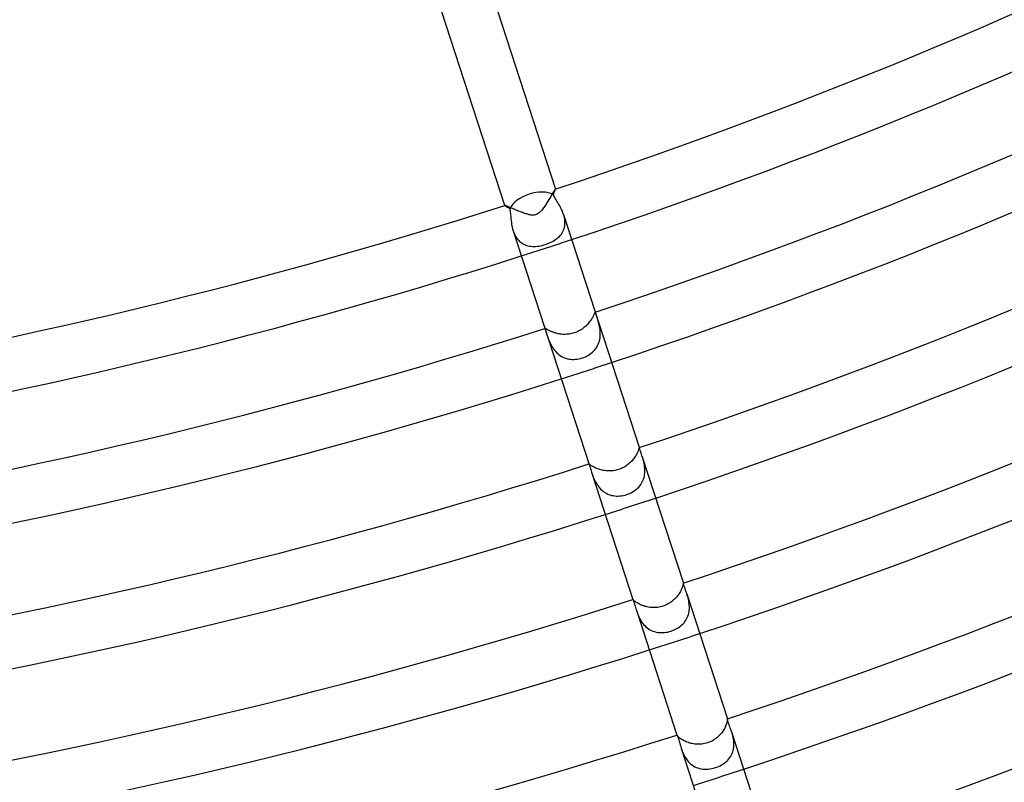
# Model space of a CAD drawing. Header units: millimetres. Extents: x -660 to 660, y -630 to 630.
# Tile 54 of 125: x 84 to 158, y -421 to -363. Entities that reach past the tile are written whole.
import ezdxf

# ---------------------------------------------------------------- set-up
doc = ezdxf.new("R2010")
doc.units = ezdxf.units.MM
doc.layers.add('HIDDEN', color=7, linetype='Continuous')
doc.layers.add('THICK', color=7, linetype='Continuous')

msp = doc.modelspace()

# ---------------------------------------------------------------- linework, layer by layer
at = {"layer": 'HIDDEN'}
for p, q in [((123.919, -376.56), (123.854, -376.669)), ((123.98, -376.457), (123.919, -376.56)), ((124.037, -376.361), (123.98, -376.457)), ((124.089, -376.273), (124.037, -376.361)), ((124.136, -376.195), (124.089, -376.273)), ((124.176, -376.128), (124.136, -376.195)), ((124.211, -376.074), (124.176, -376.128)), ((124.238, -376.033), (124.211, -376.074)), ((124.257, -376.007), (124.238, -376.033)), ((124.269, -375.996), (124.257, -376.007)), ((124.27, -375.996), (124.269, -375.996)), ((124.271, -375.996), (124.27, -375.996)), ((124.27, -375.996), (124.27, -375.996)), ((124.271, -375.997), (124.271, -375.996)), ((124.272, -375.997), (124.271, -375.997)), ((124.272, -375.998), (124.272, -375.997)), ((120.469, -377.231), (120.468, -377.232)), ((120.468, -377.232), (120.468, -377.232)), ((120.468, -377.232), (120.468, -377.233)), ((120.468, -377.233), (120.468, -377.233)), ((120.468, -377.233), (120.468, -377.234)), ((120.477, -377.231), (120.469, -377.231)), ((120.469, -377.231), (120.469, -377.231)), ((120.49, -377.234), (120.477, -377.231)), ((120.51, -377.24), (120.49, -377.234)), ((120.534, -377.249), (120.51, -377.24)), ((120.565, -377.26), (120.534, -377.249)), ((120.6, -377.274), (120.565, -377.26)), ((120.64, -377.29), (120.6, -377.274)), ((120.684, -377.309), (120.64, -377.29)), ((120.733, -377.33), (120.684, -377.309)), ((120.786, -377.352), (120.733, -377.33)), ((120.842, -377.377), (120.786, -377.352)), ((120.902, -377.403), (120.842, -377.377)), ((123.477, -377.271), (123.391, -377.394)), ((123.559, -377.147), (123.477, -377.271)), ((123.638, -377.023), (123.559, -377.147)), ((123.713, -376.902), (123.638, -377.023)), ((123.785, -376.784), (123.713, -376.902)), ((123.854, -376.669), (123.785, -376.784)), ((120.965, -377.43), (120.902, -377.403)), ((121.031, -377.458), (120.965, -377.43)), ((121.1, -377.488), (121.031, -377.458)), ((121.171, -377.519), (121.1, -377.488)), ((121.244, -377.55), (121.171, -377.519)), ((121.319, -377.582), (121.244, -377.55)), ((121.397, -377.614), (121.319, -377.582)), ((121.475, -377.647), (121.397, -377.614)), ((121.554, -377.679), (121.475, -377.647)), ((121.633, -377.711), (121.554, -377.679)), ((121.712, -377.741), (121.633, -377.711)), ((121.79, -377.771), (121.712, -377.741)), ((121.867, -377.799), (121.79, -377.771)), ((121.942, -377.826), (121.867, -377.799)), ((122.017, -377.85), (121.942, -377.826)), ((122.09, -377.873), (122.017, -377.85)), ((122.161, -377.894), (122.09, -377.873)), ((122.234, -377.913), (122.161, -377.894)), ((122.308, -377.93), (122.234, -377.913)), ((122.383, -377.944), (122.308, -377.93)), ((122.458, -377.954), (122.383, -377.944)), ((122.533, -377.96), (122.458, -377.954)), ((122.609, -377.96), (122.533, -377.96)), ((122.685, -377.952), (122.609, -377.96)), ((122.759, -377.937), (122.685, -377.952)), ((122.832, -377.914), (122.759, -377.937)), ((122.901, -377.882), (122.832, -377.914)), ((122.968, -377.842), (122.901, -377.882)), ((123.042, -377.788), (122.968, -377.842)), ((123.124, -377.714), (123.042, -377.788)), ((123.214, -377.619), (123.124, -377.714)), ((123.303, -377.511), (123.214, -377.619)), ((123.391, -377.394), (123.303, -377.511)), ((124.927, -378.023), (124.89, -377.9)), ((124.957, -378.146), (124.927, -378.023)), ((124.979, -378.271), (124.957, -378.146)), ((124.961, -378.871), (124.982, -378.756)), ((124.993, -378.395), (124.979, -378.271)), ((124.982, -378.756), (124.995, -378.637)), ((124.998, -378.517), (124.993, -378.395)), ((124.995, -378.637), (124.998, -378.517)), ((121.086, -379.136), (121.128, -379.257)), ((121.128, -379.257), (121.177, -379.374)), ((121.177, -379.374), (121.231, -379.487)), ((121.231, -379.487), (121.293, -379.595)), ((121.293, -379.595), (121.36, -379.698)), ((124.494, -379.638), (124.578, -379.558)), ((124.578, -379.558), (124.655, -379.473)), ((124.655, -379.473), (124.725, -379.384)), ((124.725, -379.384), (124.788, -379.29)), ((124.788, -379.29), (124.844, -379.192)), ((124.844, -379.192), (124.891, -379.089)), ((124.891, -379.089), (124.93, -378.982)), ((124.93, -378.982), (124.961, -378.871)), ((121.36, -379.698), (121.434, -379.794)), ((121.434, -379.794), (121.514, -379.882)), ((121.514, -379.882), (121.598, -379.962)), ((121.598, -379.962), (121.688, -380.034)), ((121.688, -380.034), (121.783, -380.098)), ((121.783, -380.098), (121.882, -380.154)), ((121.882, -380.154), (121.985, -380.201)), ((121.985, -380.201), (122.091, -380.239)), ((122.091, -380.239), (122.2, -380.27)), ((122.2, -380.27), (122.312, -380.293)), ((122.312, -380.293), (122.426, -380.309)), ((122.426, -380.309), (122.543, -380.318)), ((122.543, -380.318), (122.662, -380.32)), ((122.662, -380.32), (122.782, -380.315)), ((122.782, -380.315), (122.904, -380.305)), ((122.904, -380.305), (123.028, -380.288)), ((123.028, -380.288), (123.152, -380.266)), ((123.152, -380.266), (123.276, -380.238)), ((123.276, -380.238), (123.4, -380.205)), ((123.4, -380.205), (123.524, -380.168)), ((123.524, -380.168), (123.646, -380.126)), ((123.646, -380.126), (123.766, -380.079)), ((123.766, -380.079), (123.882, -380.028)), ((123.882, -380.028), (123.996, -379.973)), ((123.996, -379.973), (124.105, -379.914)), ((124.105, -379.914), (124.21, -379.852)), ((124.21, -379.852), (124.31, -379.784)), ((124.31, -379.784), (124.405, -379.713)), ((124.405, -379.713), (124.494, -379.638)), ((127.148, -385.535), (127.124, -385.585)), ((127.169, -385.488), (127.148, -385.535)), ((127.187, -385.446), (127.169, -385.488)), ((127.203, -385.408), (127.187, -385.446)), ((127.216, -385.375), (127.203, -385.408)), ((127.228, -385.346), (127.216, -385.375)), ((127.237, -385.322), (127.228, -385.346)), ((127.246, -385.303), (127.237, -385.322)), ((127.254, -385.288), (127.246, -385.303)), ((127.26, -385.279), (127.254, -385.288)), ((127.267, -385.274), (127.26, -385.279)), ((127.275, -385.276), (127.267, -385.274)), ((127.284, -385.287), (127.275, -385.276)), ((127.294, -385.307), (127.284, -385.287)), ((127.305, -385.336), (127.294, -385.307)), ((127.318, -385.374), (127.305, -385.336)), ((127.334, -385.421), (127.318, -385.374)), ((127.352, -385.476), (127.334, -385.421)), ((127.372, -385.538), (127.352, -385.476)), ((127.395, -385.609), (127.372, -385.538)), ((126.635, -386.26), (126.571, -386.322)), ((126.697, -386.197), (126.635, -386.26)), ((126.755, -386.133), (126.697, -386.197)), ((126.81, -386.069), (126.755, -386.133)), ((126.861, -386.004), (126.81, -386.069)), ((126.909, -385.94), (126.861, -386.004)), ((126.954, -385.876), (126.909, -385.94)), ((126.995, -385.813), (126.954, -385.876)), ((127.032, -385.753), (126.995, -385.813)), ((127.066, -385.694), (127.032, -385.753)), ((127.096, -385.638), (127.066, -385.694)), ((127.124, -385.585), (127.096, -385.638)), ((127.42, -385.686), (127.395, -385.609)), ((127.446, -385.769), (127.42, -385.686)), ((127.474, -385.857), (127.446, -385.769)), ((127.501, -385.95), (127.474, -385.857)), ((127.529, -386.047), (127.501, -385.95)), ((127.556, -386.148), (127.529, -386.047)), ((127.581, -386.254), (127.556, -386.148)), ((127.605, -386.363), (127.581, -386.254)), ((123.492, -386.505), (123.491, -386.518)), ((123.491, -386.518), (123.494, -386.539)), ((123.497, -386.499), (123.492, -386.505)), ((123.494, -386.539), (123.502, -386.567)), ((123.505, -386.499), (123.497, -386.499)), ((123.502, -386.567), (123.513, -386.604)), ((123.516, -386.502), (123.505, -386.499)), ((123.513, -386.604), (123.527, -386.648)), ((123.53, -386.509), (123.516, -386.502)), ((123.527, -386.648), (123.543, -386.7)), ((123.548, -386.52), (123.53, -386.509)), ((123.543, -386.7), (123.562, -386.759)), ((123.569, -386.533), (123.548, -386.52)), ((123.562, -386.759), (123.584, -386.826)), ((123.595, -386.549), (123.569, -386.533)), ((123.584, -386.826), (123.608, -386.899)), ((123.625, -386.568), (123.595, -386.549)), ((123.608, -386.899), (123.635, -386.98)), ((123.66, -386.589), (123.625, -386.568)), ((123.635, -386.98), (123.663, -387.064)), ((123.699, -386.612), (123.66, -386.589)), ((123.742, -386.637), (123.699, -386.612)), ((123.79, -386.663), (123.742, -386.637)), ((123.843, -386.69), (123.79, -386.663)), ((123.9, -386.717), (123.843, -386.69)), ((123.962, -386.745), (123.9, -386.717)), ((124.027, -386.773), (123.962, -386.745)), ((124.097, -386.799), (124.027, -386.773)), ((124.17, -386.825), (124.097, -386.799)), ((124.246, -386.849), (124.17, -386.825)), ((124.325, -386.871), (124.246, -386.849)), ((124.408, -386.891), (124.325, -386.871)), ((124.493, -386.909), (124.408, -386.891)), ((124.58, -386.924), (124.493, -386.909)), ((124.668, -386.936), (124.58, -386.924)), ((124.759, -386.945), (124.668, -386.936)), ((124.85, -386.952), (124.759, -386.945)), ((124.943, -386.954), (124.85, -386.952)), ((125.037, -386.953), (124.943, -386.954)), ((125.131, -386.948), (125.037, -386.953)), ((125.225, -386.94), (125.131, -386.948)), ((125.319, -386.928), (125.225, -386.94)), ((125.413, -386.912), (125.319, -386.928)), ((125.507, -386.892), (125.413, -386.912)), ((125.6, -386.868), (125.507, -386.892)), ((125.692, -386.84), (125.6, -386.868)), ((125.781, -386.809), (125.692, -386.84)), ((125.869, -386.774), (125.781, -386.809)), ((125.956, -386.736), (125.869, -386.774)), ((126.041, -386.694), (125.956, -386.736)), ((126.124, -386.649), (126.041, -386.694)), ((126.204, -386.601), (126.124, -386.649)), ((126.283, -386.55), (126.204, -386.601)), ((126.359, -386.497), (126.283, -386.55)), ((126.432, -386.441), (126.359, -386.497)), ((126.503, -386.382), (126.432, -386.441)), ((126.571, -386.322), (126.503, -386.382)), ((127.626, -386.476), (127.605, -386.363)), ((127.643, -386.594), (127.626, -386.476)), ((127.656, -386.714), (127.643, -386.594)), ((127.663, -386.837), (127.656, -386.714)), ((127.659, -387.084), (127.665, -386.96)), ((127.665, -386.96), (127.663, -386.837)), ((123.663, -387.064), (123.694, -387.154)), ((123.694, -387.154), (123.728, -387.246)), ((123.728, -387.246), (123.764, -387.342)), ((123.764, -387.342), (123.803, -387.44)), ((123.803, -387.44), (123.846, -387.539)), ((123.846, -387.539), (123.893, -387.64)), ((123.893, -387.64), (123.944, -387.741)), ((123.944, -387.741), (123.999, -387.842)), ((127.459, -387.804), (127.514, -387.691)), ((127.514, -387.691), (127.559, -387.575)), ((127.559, -387.575), (127.597, -387.456)), ((127.597, -387.456), (127.626, -387.334)), ((127.626, -387.334), (127.647, -387.209)), ((127.647, -387.209), (127.659, -387.084)), ((123.999, -387.842), (124.06, -387.943)), ((124.06, -387.943), (124.127, -388.042)), ((124.127, -388.042), (124.199, -388.139)), ((124.199, -388.139), (124.276, -388.232)), ((124.276, -388.232), (124.359, -388.32)), ((124.359, -388.32), (124.447, -388.402)), ((124.447, -388.402), (124.54, -388.479)), ((124.54, -388.479), (124.639, -388.55)), ((126.66, -388.579), (126.771, -388.517)), ((126.771, -388.517), (126.878, -388.448)), ((126.878, -388.448), (126.979, -388.373)), ((126.979, -388.373), (127.076, -388.292)), ((127.076, -388.292), (127.166, -388.205)), ((127.166, -388.205), (127.25, -388.113)), ((127.25, -388.113), (127.327, -388.015)), ((127.327, -388.015), (127.397, -387.912)), ((127.397, -387.912), (127.459, -387.804)), ((124.639, -388.55), (124.741, -388.612)), ((124.741, -388.612), (124.847, -388.667)), ((124.847, -388.667), (124.956, -388.715)), ((124.956, -388.715), (125.069, -388.755)), ((125.069, -388.755), (125.184, -388.787)), ((125.184, -388.787), (125.303, -388.811)), ((125.303, -388.811), (125.424, -388.828)), ((125.424, -388.828), (125.547, -388.836)), ((125.547, -388.836), (125.673, -388.838)), ((125.673, -388.838), (125.8, -388.831)), ((125.8, -388.831), (125.928, -388.816)), ((125.928, -388.816), (126.055, -388.794)), ((126.055, -388.794), (126.181, -388.765)), ((126.181, -388.765), (126.306, -388.728)), ((126.306, -388.728), (126.427, -388.685)), ((126.427, -388.685), (126.545, -388.635)), ((126.545, -388.635), (126.66, -388.579)), ((130.44, -395.914), (130.409, -395.975)), ((130.467, -395.856), (130.44, -395.914)), ((130.491, -395.802), (130.467, -395.856)), ((130.511, -395.752), (130.491, -395.802)), ((130.528, -395.705), (130.511, -395.752)), ((130.543, -395.663), (130.528, -395.705)), ((130.555, -395.624), (130.543, -395.663)), ((130.566, -395.591), (130.555, -395.624)), ((130.574, -395.563), (130.566, -395.591)), ((130.581, -395.539), (130.574, -395.563)), ((130.586, -395.521), (130.581, -395.539)), ((130.591, -395.507), (130.586, -395.521)), ((130.595, -395.498), (130.591, -395.507)), ((130.599, -395.495), (130.595, -395.498)), ((130.602, -395.495), (130.599, -395.495)), ((130.605, -395.498), (130.602, -395.495)), ((130.608, -395.504), (130.605, -395.498)), ((130.612, -395.512), (130.608, -395.504)), ((130.616, -395.522), (130.612, -395.512)), ((130.62, -395.536), (130.616, -395.522)), ((129.899, -396.639), (129.828, -396.703)), ((129.967, -396.574), (129.899, -396.639)), ((130.031, -396.507), (129.967, -396.574)), ((130.092, -396.44), (130.031, -396.507)), ((130.149, -396.372), (130.092, -396.44)), ((130.201, -396.304), (130.149, -396.372)), ((130.25, -396.236), (130.201, -396.304)), ((130.295, -396.169), (130.25, -396.236)), ((130.337, -396.103), (130.295, -396.169)), ((130.375, -396.038), (130.337, -396.103)), ((130.409, -395.975), (130.375, -396.038)), ((130.833, -396.191), (130.805, -396.103)), ((130.861, -396.283), (130.833, -396.191)), ((130.889, -396.38), (130.861, -396.283)), ((130.917, -396.481), (130.889, -396.38)), ((130.943, -396.586), (130.917, -396.481)), ((130.967, -396.695), (130.943, -396.586)), ((130.987, -396.807), (130.967, -396.695)), ((126.807, -396.728), (126.806, -396.733)), ((126.806, -396.733), (126.807, -396.739)), ((126.809, -396.726), (126.807, -396.728)), ((126.807, -396.739), (126.809, -396.748)), ((126.814, -396.727), (126.809, -396.726)), ((126.809, -396.748), (126.812, -396.759)), ((126.812, -396.759), (126.816, -396.772)), ((126.823, -396.732), (126.814, -396.727)), ((126.836, -396.74), (126.823, -396.732)), ((126.852, -396.753), (126.836, -396.74)), ((126.872, -396.768), (126.852, -396.753)), ((126.896, -396.787), (126.872, -396.768)), ((126.925, -396.809), (126.896, -396.787)), ((126.959, -396.833), (126.925, -396.809)), ((126.998, -396.86), (126.959, -396.833)), ((127.042, -396.889), (126.998, -396.86)), ((127, -397.34), (127.031, -397.431)), ((127.031, -397.431), (127.063, -397.526)), ((127.09, -396.918), (127.042, -396.889)), ((127.143, -396.949), (127.09, -396.918)), ((127.201, -396.981), (127.143, -396.949)), ((127.264, -397.012), (127.201, -396.981)), ((127.331, -397.044), (127.264, -397.012)), ((127.402, -397.074), (127.331, -397.044)), ((127.477, -397.103), (127.402, -397.074)), ((127.556, -397.131), (127.477, -397.103)), ((127.638, -397.156), (127.556, -397.131)), ((127.722, -397.18), (127.638, -397.156)), ((127.81, -397.201), (127.722, -397.18)), ((127.9, -397.219), (127.81, -397.201)), ((127.991, -397.233), (127.9, -397.219)), ((128.084, -397.245), (127.991, -397.233)), ((128.179, -397.253), (128.084, -397.245)), ((128.274, -397.257), (128.179, -397.253)), ((128.371, -397.258), (128.274, -397.257)), ((128.467, -397.254), (128.371, -397.258)), ((128.564, -397.246), (128.467, -397.254)), ((128.661, -397.235), (128.564, -397.246)), ((128.757, -397.219), (128.661, -397.235)), ((128.853, -397.199), (128.757, -397.219)), ((128.947, -397.175), (128.853, -397.199)), ((129.041, -397.147), (128.947, -397.175)), ((129.138, -397.113), (129.041, -397.147)), ((129.233, -397.075), (129.138, -397.113)), ((129.326, -397.032), (129.233, -397.075)), ((129.416, -396.986), (129.326, -397.032)), ((129.505, -396.936), (129.416, -396.986)), ((129.59, -396.882), (129.505, -396.936)), ((129.673, -396.825), (129.59, -396.882)), ((129.752, -396.765), (129.673, -396.825)), ((129.828, -396.703), (129.752, -396.765)), ((131.004, -396.922), (130.987, -396.807)), ((131.016, -397.039), (131.004, -396.922)), ((131.007, -397.517), (131.019, -397.398)), ((131.024, -397.158), (131.016, -397.039)), ((131.019, -397.398), (131.025, -397.278)), ((131.025, -397.278), (131.024, -397.158)), ((127.063, -397.526), (127.098, -397.623)), ((127.098, -397.623), (127.136, -397.722)), ((127.136, -397.722), (127.178, -397.823)), ((127.178, -397.823), (127.223, -397.926)), ((127.223, -397.926), (127.274, -398.03)), ((127.274, -398.03), (127.329, -398.134)), ((127.329, -398.134), (127.389, -398.238)), ((130.774, -398.188), (130.832, -398.085)), ((130.832, -398.085), (130.882, -397.978)), ((130.882, -397.978), (130.925, -397.867)), ((130.925, -397.867), (130.96, -397.753)), ((130.96, -397.753), (130.987, -397.635)), ((130.987, -397.635), (131.007, -397.517)), ((127.389, -398.238), (127.455, -398.339)), ((127.455, -398.339), (127.526, -398.437)), ((127.526, -398.437), (127.603, -398.531)), ((127.603, -398.531), (127.686, -398.621)), ((127.686, -398.621), (127.774, -398.706)), ((127.774, -398.706), (127.868, -398.784)), ((127.868, -398.784), (127.966, -398.854)), ((127.966, -398.854), (128.068, -398.918)), ((128.068, -398.918), (128.175, -398.974)), ((129.88, -398.947), (129.989, -398.895)), ((129.989, -398.895), (130.095, -398.838)), ((130.095, -398.838), (130.197, -398.775)), ((130.197, -398.775), (130.295, -398.706)), ((130.295, -398.706), (130.389, -398.633)), ((130.389, -398.633), (130.477, -398.554)), ((130.477, -398.554), (130.561, -398.47)), ((130.561, -398.47), (130.638, -398.381)), ((130.638, -398.381), (130.709, -398.286)), ((130.709, -398.286), (130.774, -398.188)), ((128.175, -398.974), (128.286, -399.022)), ((128.286, -399.022), (128.4, -399.062)), ((128.4, -399.062), (128.518, -399.095)), ((128.518, -399.095), (128.638, -399.119)), ((128.638, -399.119), (128.762, -399.136)), ((128.762, -399.136), (128.888, -399.145)), ((128.888, -399.145), (129.016, -399.145)), ((129.016, -399.145), (129.144, -399.138)), ((129.144, -399.138), (129.273, -399.123)), ((129.273, -399.123), (129.401, -399.1)), ((129.401, -399.1), (129.528, -399.07)), ((129.528, -399.07), (129.654, -399.033)), ((129.654, -399.033), (129.768, -398.993)), ((129.768, -398.993), (129.88, -398.947)), ((133.74, -406.286), (133.703, -406.355)), ((133.772, -406.219), (133.74, -406.286)), ((133.801, -406.155), (133.772, -406.219)), ((133.826, -406.094), (133.801, -406.155)), ((133.847, -406.037), (133.826, -406.094)), ((133.865, -405.983), (133.847, -406.037)), ((133.88, -405.934), (133.865, -405.983)), ((133.892, -405.889), (133.88, -405.934)), ((133.902, -405.849), (133.892, -405.889)), ((133.909, -405.815), (133.902, -405.849)), ((133.915, -405.785), (133.909, -405.815)), ((133.919, -405.761), (133.915, -405.785)), ((133.921, -405.742), (133.919, -405.761)), ((133.924, -405.729), (133.921, -405.742)), ((133.925, -405.72), (133.924, -405.729)), ((133.927, -405.717), (133.925, -405.72)), ((133.928, -405.717), (133.927, -405.717)), ((133.927, -405.717), (133.927, -405.717)), ((133.928, -405.718), (133.928, -405.717)), ((133.929, -405.719), (133.928, -405.718)), ((133.93, -405.72), (133.929, -405.719)), ((133.93, -405.722), (133.93, -405.72)), ((130.128, -406.954), (130.125, -406.952)), ((130.125, -406.952), (130.125, -406.952)), ((130.125, -406.952), (130.125, -406.953)), ((130.125, -406.953), (130.125, -406.954)), ((130.125, -406.954), (130.125, -406.955)), ((130.125, -406.955), (130.125, -406.957)), ((130.125, -406.957), (130.126, -406.958)), ((130.135, -406.96), (130.128, -406.954)), ((130.145, -406.97), (130.135, -406.96)), ((130.159, -406.984), (130.145, -406.97)), ((130.177, -407.002), (130.159, -406.984)), ((130.199, -407.023), (130.177, -407.002)), ((130.227, -407.047), (130.199, -407.023)), ((130.259, -407.074), (130.227, -407.047)), ((130.296, -407.104), (130.259, -407.074)), ((133.121, -407.054), (133.041, -407.116)), ((133.197, -406.989), (133.121, -407.054)), ((133.269, -406.921), (133.197, -406.989)), ((133.337, -406.853), (133.269, -406.921)), ((133.401, -406.783), (133.337, -406.853)), ((133.461, -406.712), (133.401, -406.783)), ((133.517, -406.64), (133.461, -406.712)), ((133.57, -406.568), (133.517, -406.64)), ((133.618, -406.497), (133.57, -406.568)), ((133.662, -406.425), (133.618, -406.497)), ((133.703, -406.355), (133.662, -406.425)), ((134.223, -406.625), (134.192, -406.528)), ((134.252, -406.725), (134.223, -406.625)), ((134.281, -406.828), (134.252, -406.725)), ((134.307, -406.935), (134.281, -406.828)), ((134.331, -407.045), (134.307, -406.935)), ((134.351, -407.158), (134.331, -407.045)), ((130.339, -407.136), (130.296, -407.104)), ((130.386, -407.17), (130.339, -407.136)), ((130.439, -407.204), (130.386, -407.17)), ((130.388, -407.766), (130.422, -407.868)), ((130.497, -407.24), (130.439, -407.204)), ((130.56, -407.275), (130.497, -407.24)), ((130.628, -407.311), (130.56, -407.275)), ((130.7, -407.345), (130.628, -407.311)), ((130.777, -407.379), (130.7, -407.345)), ((130.857, -407.41), (130.777, -407.379)), ((130.94, -407.44), (130.857, -407.41)), ((131.027, -407.467), (130.94, -407.44)), ((131.117, -407.491), (131.027, -407.467)), ((131.21, -407.512), (131.117, -407.491)), ((131.304, -407.53), (131.21, -407.512)), ((131.4, -407.545), (131.304, -407.53)), ((131.497, -407.555), (131.4, -407.545)), ((131.596, -407.562), (131.497, -407.555)), ((131.696, -407.564), (131.596, -407.562)), ((131.796, -407.562), (131.696, -407.564)), ((131.896, -407.556), (131.796, -407.562)), ((131.996, -407.545), (131.896, -407.556)), ((132.096, -407.529), (131.996, -407.545)), ((132.195, -407.509), (132.096, -407.529)), ((132.293, -407.485), (132.195, -407.509)), ((132.39, -407.456), (132.293, -407.485)), ((132.491, -407.421), (132.39, -407.456)), ((132.589, -407.381), (132.491, -407.421)), ((132.685, -407.336), (132.589, -407.381)), ((132.779, -407.287), (132.685, -407.336)), ((132.87, -407.233), (132.779, -407.287)), ((132.957, -407.176), (132.87, -407.233)), ((133.041, -407.116), (132.957, -407.176)), ((134.367, -407.273), (134.351, -407.158)), ((134.361, -407.863), (134.376, -407.744)), ((134.378, -407.39), (134.367, -407.273)), ((134.376, -407.744), (134.383, -407.626)), ((134.384, -407.508), (134.378, -407.39)), ((134.383, -407.626), (134.384, -407.508)), ((130.422, -407.868), (130.46, -407.973)), ((130.46, -407.973), (130.5, -408.08)), ((130.5, -408.08), (130.546, -408.189)), ((130.546, -408.189), (130.596, -408.3)), ((130.596, -408.3), (130.652, -408.41)), ((130.652, -408.41), (130.712, -408.519)), ((130.712, -408.519), (130.779, -408.626)), ((134.052, -408.61), (134.118, -408.515)), ((134.118, -408.515), (134.177, -408.415)), ((134.177, -408.415), (134.228, -408.31)), ((134.228, -408.31), (134.273, -408.203)), ((134.273, -408.203), (134.31, -408.092)), ((134.31, -408.092), (134.339, -407.979)), ((134.339, -407.979), (134.361, -407.863)), ((130.779, -408.626), (130.851, -408.729)), ((130.851, -408.729), (130.93, -408.828)), ((130.93, -408.828), (131.015, -408.923)), ((131.015, -408.923), (131.106, -409.011)), ((131.106, -409.011), (131.202, -409.091)), ((131.202, -409.091), (131.303, -409.164)), ((131.303, -409.164), (131.41, -409.23)), ((131.41, -409.23), (131.521, -409.287)), ((131.521, -409.287), (131.635, -409.335)), ((133.001, -409.336), (133.114, -409.296)), ((133.114, -409.296), (133.225, -409.251)), ((133.225, -409.251), (133.333, -409.2)), ((133.333, -409.2), (133.438, -409.144)), ((133.438, -409.144), (133.54, -409.083)), ((133.54, -409.083), (133.638, -409.016)), ((133.638, -409.016), (133.731, -408.945)), ((133.731, -408.945), (133.82, -408.868)), ((133.82, -408.868), (133.903, -408.787)), ((133.903, -408.787), (133.981, -408.701)), ((133.981, -408.701), (134.052, -408.61)), ((131.635, -409.335), (131.752, -409.375)), ((131.752, -409.375), (131.872, -409.406)), ((131.872, -409.406), (131.994, -409.429)), ((131.994, -409.429), (132.119, -409.444)), ((132.119, -409.444), (132.245, -409.451)), ((132.245, -409.451), (132.371, -409.45)), ((132.371, -409.45), (132.498, -409.441)), ((132.498, -409.441), (132.625, -409.426)), ((132.625, -409.426), (132.752, -409.403)), ((132.752, -409.403), (132.877, -409.373)), ((132.877, -409.373), (133.001, -409.336)), ((137.25, -415.94), (137.25, -415.94)), ((137.25, -415.94), (137.25, -415.94)), ((137.25, -415.94), (137.25, -415.941)), ((137.25, -415.941), (137.25, -415.941)), ((137.25, -415.941), (137.25, -415.941)), ((137.25, -415.941), (137.25, -415.941)), ((137.25, -415.941), (137.251, -415.947)), ((137.252, -415.997), (137.25, -416.025)), ((137.251, -415.947), (137.252, -415.958)), ((137.252, -415.958), (137.253, -415.975)), ((137.253, -415.975), (137.252, -415.997)), ((137.005, -416.723), (136.959, -416.799)), ((137.047, -416.648), (137.005, -416.723)), ((137.084, -416.574), (137.047, -416.648)), ((137.117, -416.502), (137.084, -416.574)), ((137.146, -416.433), (137.117, -416.502)), ((137.171, -416.367), (137.146, -416.433)), ((137.192, -416.305), (137.171, -416.367)), ((137.209, -416.246), (137.192, -416.305)), ((137.223, -416.191), (137.209, -416.246)), ((137.234, -416.142), (137.223, -416.191)), ((137.241, -416.098), (137.234, -416.142)), ((137.247, -416.059), (137.241, -416.098)), ((137.25, -416.025), (137.247, -416.059)), ((133.446, -417.177), (133.446, -417.176)), ((133.446, -417.176), (133.446, -417.176)), ((133.449, -417.182), (133.446, -417.177)), ((133.446, -417.177), (133.446, -417.177)), ((133.446, -417.177), (133.446, -417.177)), ((133.446, -417.177), (133.446, -417.177)), ((133.446, -417.177), (133.446, -417.177)), ((133.454, -417.192), (133.449, -417.182)), ((133.464, -417.206), (133.454, -417.192)), ((133.478, -417.224), (133.464, -417.206)), ((133.497, -417.247), (133.478, -417.224)), ((133.52, -417.273), (133.497, -417.247)), ((133.549, -417.302), (133.52, -417.273)), ((133.583, -417.334), (133.549, -417.302)), ((133.622, -417.369), (133.583, -417.334)), ((133.668, -417.407), (133.622, -417.369)), ((133.719, -417.445), (133.668, -417.407)), ((133.775, -417.485), (133.719, -417.445)), ((133.837, -417.525), (133.775, -417.485)), ((136.372, -417.438), (136.29, -417.497)), ((136.452, -417.376), (136.372, -417.438)), ((136.528, -417.311), (136.452, -417.376)), ((136.601, -417.243), (136.528, -417.311)), ((136.67, -417.172), (136.601, -417.243)), ((136.736, -417.1), (136.67, -417.172)), ((136.798, -417.026), (136.736, -417.1)), ((136.856, -416.951), (136.798, -417.026)), ((136.91, -416.875), (136.856, -416.951)), ((136.959, -416.799), (136.91, -416.875)), ((137.602, -417.026), (137.569, -416.921)), ((137.633, -417.135), (137.602, -417.026)), ((137.662, -417.247), (137.633, -417.135)), ((137.688, -417.363), (137.662, -417.247)), ((137.709, -417.481), (137.688, -417.363)), ((137.726, -417.601), (137.709, -417.481)), ((133.765, -418.157), (133.803, -418.271)), ((133.905, -417.565), (133.837, -417.525)), ((133.978, -417.605), (133.905, -417.565)), ((134.055, -417.643), (133.978, -417.605)), ((134.137, -417.68), (134.055, -417.643)), ((134.223, -417.715), (134.137, -417.68)), ((134.312, -417.747), (134.223, -417.715)), ((134.405, -417.776), (134.312, -417.747)), ((134.501, -417.802), (134.405, -417.776)), ((134.599, -417.824), (134.501, -417.802)), ((134.699, -417.843), (134.599, -417.824)), ((134.801, -417.857), (134.699, -417.843)), ((134.905, -417.867), (134.801, -417.857)), ((135.009, -417.872), (134.905, -417.867)), ((135.114, -417.872), (135.009, -417.872)), ((135.22, -417.867), (135.114, -417.872)), ((135.325, -417.858), (135.22, -417.867)), ((135.43, -417.843), (135.325, -417.858)), ((135.535, -417.823), (135.43, -417.843)), ((135.638, -417.798), (135.535, -417.823)), ((135.741, -417.767), (135.638, -417.798)), ((135.837, -417.733), (135.741, -417.767)), ((135.932, -417.695), (135.837, -417.733)), ((136.025, -417.652), (135.932, -417.695)), ((136.116, -417.604), (136.025, -417.652)), ((136.204, -417.552), (136.116, -417.604)), ((136.29, -417.497), (136.204, -417.552)), ((137.686, -418.33), (137.712, -418.212)), ((137.712, -418.212), (137.73, -418.091)), ((137.737, -417.722), (137.726, -417.601)), ((137.73, -418.091), (137.74, -417.969)), ((137.742, -417.846), (137.737, -417.722)), ((137.74, -417.969), (137.742, -417.846)), ((133.803, -418.271), (133.845, -418.386)), ((133.845, -418.386), (133.892, -418.502)), ((133.892, -418.502), (133.944, -418.618)), ((133.944, -418.618), (134.001, -418.733)), ((134.001, -418.733), (134.064, -418.846)), ((134.064, -418.846), (134.133, -418.957)), ((134.133, -418.957), (134.21, -419.064)), ((137.285, -419.06), (137.364, -418.969)), ((137.364, -418.969), (137.436, -418.873)), ((137.436, -418.873), (137.502, -418.773)), ((137.502, -418.773), (137.559, -418.669)), ((137.559, -418.669), (137.61, -418.56)), ((137.61, -418.56), (137.652, -418.447)), ((137.652, -418.447), (137.686, -418.33)), ((134.21, -419.064), (134.293, -419.165)), ((134.293, -419.165), (134.381, -419.26)), ((134.381, -419.26), (134.476, -419.348)), ((134.476, -419.348), (134.577, -419.428)), ((134.577, -419.428), (134.683, -419.5)), ((134.683, -419.5), (134.794, -419.563)), ((134.794, -419.563), (134.908, -419.616)), ((134.908, -419.616), (135.026, -419.661)), ((135.026, -419.661), (135.148, -419.697)), ((135.148, -419.697), (135.272, -419.724)), ((135.272, -419.724), (135.4, -419.743)), ((135.938, -419.732), (136.076, -419.708)), ((136.076, -419.708), (136.213, -419.676)), ((136.213, -419.676), (136.348, -419.636)), ((136.348, -419.636), (136.467, -419.594)), ((136.467, -419.594), (136.583, -419.546)), ((136.583, -419.546), (136.696, -419.493)), ((136.696, -419.493), (136.806, -419.434)), ((136.806, -419.434), (136.911, -419.37)), ((136.911, -419.37), (137.013, -419.3)), ((137.013, -419.3), (137.109, -419.225)), ((137.109, -419.225), (137.2, -419.145)), ((137.2, -419.145), (137.285, -419.06)), ((135.4, -419.743), (135.531, -419.753)), ((135.531, -419.753), (135.665, -419.754)), ((135.665, -419.754), (135.8, -419.747)), ((135.8, -419.747), (135.938, -419.732))]:
    msp.add_line(p, q, dxfattribs=at)
for radius, start, end in [(400, 287.71352, 288.28648), (409.75, 287.72034, 288.27966), (420.5, 287.7275, 288.2725), (431.25, 287.73427, 288.26574), (442, 287.74074, 288.25927)]:
    msp.add_arc((0, 0), radius, start, end, dxfattribs=at)
at = {"layer": 'THICK'}
for p, q in [((113.764, -343.657), (124.272, -375.998)), ((120.468, -377.234), (109.96, -344.893)), ((124.117, -376.398), (124.145, -376.332)), ((124.149, -376.471), (124.117, -376.398)), ((124.145, -376.332), (124.171, -376.27)), ((124.188, -376.55), (124.149, -376.471)), ((124.171, -376.27), (124.194, -376.214)), ((124.233, -376.633), (124.188, -376.55)), ((124.194, -376.214), (124.215, -376.163)), ((124.215, -376.163), (124.234, -376.118)), ((124.283, -376.72), (124.233, -376.633)), ((124.234, -376.118), (124.248, -376.08)), ((124.248, -376.08), (124.26, -376.048)), ((124.26, -376.048), (124.268, -376.024)), ((124.268, -376.024), (124.272, -376.007)), ((124.272, -376.007), (124.272, -375.998)), ((120.468, -377.234), (120.471, -377.239)), ((120.471, -377.239), (120.478, -377.246)), ((120.478, -377.246), (120.489, -377.254)), ((120.489, -377.254), (120.504, -377.265)), ((120.504, -377.265), (120.523, -377.278)), ((120.523, -377.278), (120.544, -377.292)), ((120.544, -377.292), (120.57, -377.309)), ((120.57, -377.309), (120.598, -377.327)), ((120.598, -377.327), (120.63, -377.346)), ((120.63, -377.346), (120.665, -377.368)), ((120.665, -377.368), (120.702, -377.39)), ((124.337, -376.811), (124.283, -376.72)), ((124.394, -376.905), (124.337, -376.811)), ((124.453, -377.002), (124.394, -376.905)), ((124.512, -377.103), (124.453, -377.002)), ((124.572, -377.207), (124.512, -377.103)), ((124.632, -377.314), (124.572, -377.207)), ((124.69, -377.425), (124.632, -377.314)), ((120.702, -377.39), (120.742, -377.414)), ((120.742, -377.414), (120.784, -377.44)), ((120.784, -377.44), (120.829, -377.466)), ((120.829, -377.466), (120.847, -377.551)), ((120.847, -377.551), (120.862, -377.642)), ((120.862, -377.642), (120.874, -377.737)), ((120.874, -377.737), (120.884, -377.836)), ((120.884, -377.836), (120.894, -377.938)), ((120.894, -377.938), (120.903, -378.046)), ((120.903, -378.046), (120.912, -378.158)), ((124.746, -377.54), (124.69, -377.425)), ((124.799, -377.658), (124.746, -377.54)), ((124.847, -377.778), (124.799, -377.658)), ((124.89, -377.9), (124.847, -377.778)), ((124.891, -377.903), (130.62, -395.536)), ((120.912, -378.158), (120.923, -378.273)), ((120.923, -378.273), (120.936, -378.392)), ((120.936, -378.392), (120.951, -378.514)), ((120.951, -378.514), (120.969, -378.637)), ((120.969, -378.637), (120.991, -378.762)), ((120.991, -378.762), (121.017, -378.887)), ((121.017, -378.887), (121.049, -379.012)), ((121.049, -379.012), (121.086, -379.136)), ((121.087, -379.139), (126.816, -396.772)), ((130.63, -395.567), (130.62, -395.536)), ((130.642, -395.606), (130.63, -395.567)), ((130.657, -395.655), (130.642, -395.606)), ((130.675, -395.711), (130.657, -395.655)), ((130.696, -395.775), (130.675, -395.711)), ((130.72, -395.847), (130.696, -395.775)), ((130.746, -395.925), (130.72, -395.847)), ((130.774, -396.011), (130.746, -395.925)), ((130.805, -396.103), (130.774, -396.011)), ((130.805, -396.103), (133.93, -405.722)), ((126.816, -396.772), (126.828, -396.809)), ((126.828, -396.809), (126.844, -396.856)), ((126.844, -396.856), (126.864, -396.913)), ((126.864, -396.913), (126.886, -396.981)), ((126.886, -396.981), (126.911, -397.059)), ((126.911, -397.059), (126.939, -397.146)), ((126.939, -397.146), (126.968, -397.24)), ((126.968, -397.24), (127, -397.34)), ((127, -397.339), (130.126, -406.958)), ((133.934, -405.736), (133.93, -405.722)), ((133.94, -405.759), (133.934, -405.736)), ((133.948, -405.792), (133.94, -405.759)), ((133.959, -405.833), (133.948, -405.792)), ((133.974, -405.882), (133.959, -405.833)), ((133.992, -405.94), (133.974, -405.882)), ((134.013, -406.005), (133.992, -405.94)), ((134.037, -406.077), (134.013, -406.005)), ((134.064, -406.157), (134.037, -406.077)), ((134.095, -406.243), (134.064, -406.157)), ((134.126, -406.333), (134.095, -406.243)), ((134.159, -406.429), (134.126, -406.333)), ((130.126, -406.958), (130.132, -406.974)), ((130.132, -406.974), (130.143, -407.001)), ((130.143, -407.001), (130.157, -407.038)), ((130.157, -407.038), (130.174, -407.084)), ((130.174, -407.084), (130.194, -407.142)), ((134.192, -406.528), (134.159, -406.429)), ((134.192, -406.528), (137.25, -415.941)), ((130.194, -407.142), (130.217, -407.209)), ((130.217, -407.209), (130.241, -407.286)), ((130.241, -407.286), (130.267, -407.37)), ((130.267, -407.37), (130.294, -407.462)), ((130.294, -407.462), (130.323, -407.559)), ((130.323, -407.559), (130.355, -407.66)), ((130.355, -407.66), (130.388, -407.766)), ((130.388, -407.765), (133.446, -417.177)), ((137.25, -415.945), (137.25, -415.94)), ((137.251, -415.957), (137.25, -415.945)), ((137.253, -415.978), (137.251, -415.957)), ((137.259, -416.007), (137.253, -415.978)), ((137.267, -416.044), (137.259, -416.007)), ((137.279, -416.09), (137.267, -416.044)), ((137.295, -416.145), (137.279, -416.09)), ((137.315, -416.208), (137.295, -416.145)), ((137.339, -416.28), (137.315, -416.208)), ((137.367, -416.357), (137.339, -416.28)), ((137.397, -416.44), (137.367, -416.357)), ((137.43, -416.528), (137.397, -416.44)), ((137.463, -416.62), (137.43, -416.528)), ((137.498, -416.716), (137.463, -416.62)), ((137.534, -416.816), (137.498, -416.716)), ((133.446, -417.176), (133.449, -417.18)), ((133.449, -417.18), (133.456, -417.192)), ((133.456, -417.192), (133.467, -417.212)), ((133.467, -417.212), (133.481, -417.242)), ((133.481, -417.242), (133.498, -417.281)), ((133.498, -417.281), (133.517, -417.331)), ((133.517, -417.331), (133.538, -417.39)), ((133.538, -417.39), (133.56, -417.46)), ((133.56, -417.46), (133.584, -417.538)), ((137.569, -416.921), (137.534, -416.816)), ((137.569, -416.922), (140.572, -426.164)), ((133.584, -417.538), (133.609, -417.625)), ((133.609, -417.625), (133.635, -417.719)), ((133.635, -417.719), (133.664, -417.821)), ((133.664, -417.821), (133.695, -417.929)), ((133.695, -417.929), (133.728, -418.042)), ((133.728, -418.042), (133.765, -418.157)), ((133.765, -418.157), (136.768, -427.4))]:
    msp.add_line(p, q, dxfattribs=at)
for radius, start, end in [(396, 288.289, 323.71097), (400, 288.28648, 323.71349), (405.75, 288.28241, 323.71756), (409.75, 288.27966, 323.72031), (416.5, 288.27411, 323.72587), (420.5, 288.2725, 323.72747), (427.25, 288.26803, 323.73194), (431.25, 288.26574, 323.73429), (438, 288.26162, 323.73842), (442, 288.25927, 323.74071), (448.75, 288.25486, 323.74518), (452.75, 288.25308, 323.7469), (459.5, 288.24781, 323.75223), (463.5, 288.24723, 323.75274), (470.25, 288.24047, 323.75956), (474.25, 288.24162, 323.75836), (481, 288.23285, 323.76718), (485, 288.23629, 323.76374), (491.75, 288.22495, 323.77509), (495.75, 288.23113, 323.76884), (502.5, 288.21675, 323.78328), (396, 252.28903, 287.711), (400, 252.28646, 287.71352), (405.75, 252.28244, 287.71759), (409.75, 252.27964, 287.72034), (416.5, 252.27414, 287.7259), (420.5, 252.27253, 287.7275), (427.25, 252.26806, 287.73197), (431.25, 252.26571, 287.73427), (438, 252.26159, 287.73839)]:
    msp.add_arc((0, 0), radius, start, end, dxfattribs=at)
for start_param, end_param in [(1.570796, 2.614487), (0.527105, 1.570796)]:
    msp.add_ellipse((122.653, -377.487), major_axis=(1.902, 0.618), ratio=0.580131, start_param=start_param, end_param=end_param, dxfattribs=at)

doc.saveas('drawing.dxf')
